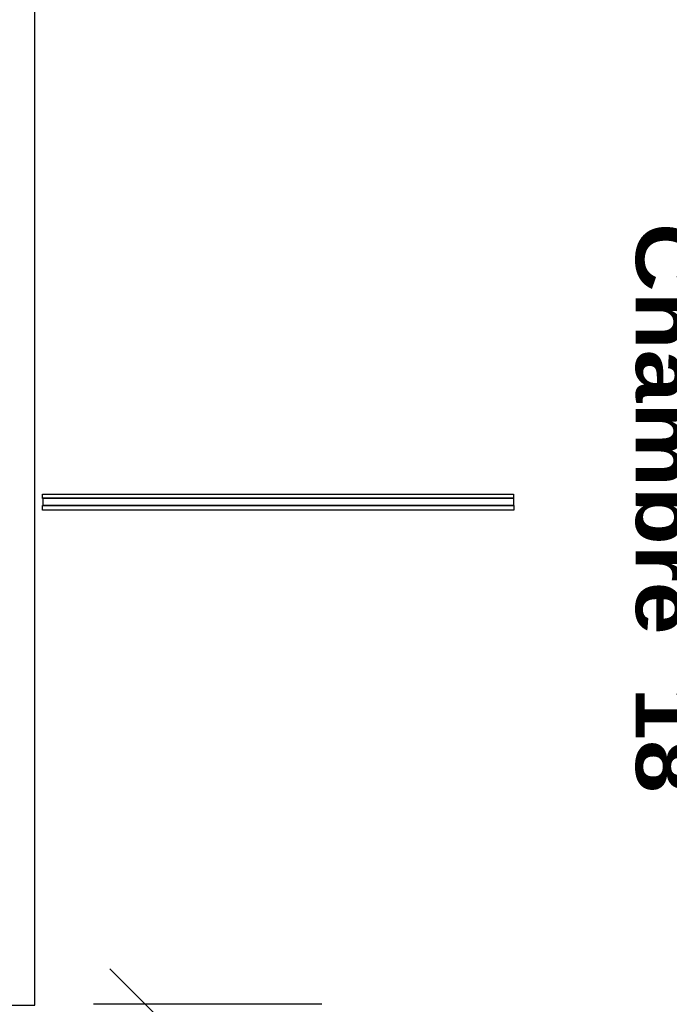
# Model space of a CAD drawing. Header units: millimetres. Extents: x -15 to 127, y -65 to 67.
# Tile 103 of 256: x 36.945 to 37.22, y -51.195 to -50.777. Entities that reach past the tile are written whole.
import ezdxf

# ---------------------------------------------------------------- set-up
doc = ezdxf.new("R2010")
doc.units = ezdxf.units.MM
doc.header["$MEASUREMENT"] = 0
doc.layers.add('Calque 5', color=7, linetype='Continuous')
doc.styles.get("Standard").update_dxf_attribs({"font": 'BKANT.TTF'})

# ---------------------------------------------------------------- blocks, each defined once
blk = doc.blocks.new('PD_26466')
at = {"layer": 'Calque 5', "color": 0}
for p, q in [((13.19581, -37.32714), (13.26637, -37.39769)), ((13.26637, -37.41619), (13.19581, -37.34564)), ((13.23109, -37.36241), (13.23109, -37.38091))]:
    blk.add_line(p, q, dxfattribs=at)
at = {"layer": 'Calque 5', "color": 0, "insert": (13.16054, -37.4096), "char_height": 0.012678, "width": 0.0176389, "attachment_point": 2, "rotation": 90}
blk.add_mtext('{\\fArial|b0|i0|c0|p34;\\W0.98;2}', dxfattribs=at)
blk = doc.blocks.new('PD_26465')
at = {"layer": 'Calque 5', "color": 0}
for p, q in [((13.26956, -37.36241), (13.23059, -37.36241)), ((13.27073, -37.38091), (13.23059, -37.38091))]:
    blk.add_line(p, q, dxfattribs=at)
at = {"layer": 'Calque 5'}
blk.add_blockref('PD_26466', (0, 0), dxfattribs=at)
blk = doc.blocks.new('PD_27167')
at = {"layer": 'Calque 5', "color": 0}
for points in [[(13.36701, -37.12586), (13.36701, -37.12776), (13.16721, -37.12776), (13.16721, -37.12586), (13.36701, -37.12586)], [(13.16732, -37.12761), (13.16732, -37.13061), (13.36721, -37.13061), (13.36721, -37.12761), (13.16732, -37.12761)], [(13.36721, -37.13075), (13.36721, -37.13265), (13.16721, -37.13265), (13.16721, -37.13075), (13.36721, -37.13075)]]:
    blk.add_lwpolyline(points, dxfattribs=at)
blk = doc.blocks.new('PD_27809')
at = {"layer": 'Calque 5', "color": 0}
for p, q in [((13.19581, -37.32714), (13.26637, -37.39769)), ((13.26637, -37.41619), (13.19581, -37.34564)), ((13.23109, -37.36241), (13.23109, -37.38091))]:
    blk.add_line(p, q, dxfattribs=at)
at = {"layer": 'Calque 5', "color": 0, "insert": (13.16054, -37.4096), "char_height": 0.012678, "width": 0.0176389, "attachment_point": 2, "rotation": 90}
blk.add_mtext('{\\fArial|b0|i0|c0|p34;\\W0.98;2}', dxfattribs=at)
blk = doc.blocks.new('PD_27808')
at = {"layer": 'Calque 5', "color": 0}
for p, q in [((13.26956, -37.36241), (13.23059, -37.36241)), ((13.27073, -37.38091), (13.23059, -37.38091))]:
    blk.add_line(p, q, dxfattribs=at)
at = {"layer": 'Calque 5'}
blk.add_blockref('PD_27809', (0, 0), dxfattribs=at)
blk = doc.blocks.new('PD_28510')
at = {"layer": 'Calque 5', "color": 0}
for points in [[(13.36701, -37.12586), (13.36701, -37.12776), (13.16721, -37.12776), (13.16721, -37.12586), (13.36701, -37.12586)], [(13.16732, -37.12761), (13.16732, -37.13061), (13.36721, -37.13061), (13.36721, -37.12761), (13.16732, -37.12761)], [(13.36721, -37.13075), (13.36721, -37.13265), (13.16721, -37.13265), (13.16721, -37.13075), (13.36721, -37.13075)]]:
    blk.add_lwpolyline(points, dxfattribs=at)

msp = doc.modelspace()

# ---------------------------------------------------------------- linework, layer by layer
at = {"layer": 'Calque 5', "color": 0}
msp.add_line((37.07287, -51.1947), (36.97602, -51.1947), dxfattribs=at)
msp.add_line((37.07287, -51.1947), (36.97602, -51.1947), dxfattribs=at)
msp.add_lwpolyline([(36.94107, -51.19517), (36.95107, -51.19517), (36.95107, -50.57152), (36.94107, -50.57152), (36.94107, -51.19517)], dxfattribs=at)
msp.add_lwpolyline([(36.94107, -51.19517), (36.95107, -51.19517), (36.95107, -50.57152), (36.94107, -50.57152), (36.94107, -51.19517)], dxfattribs=at)

# ---------------------------------------------------------------- block references
at = {"layer": 'Calque 5'}
for name in ['PD_27167', 'PD_28510', 'PD_26465', 'PD_27808']:
    msp.add_blockref(name, (23.78716, -13.85257), dxfattribs=at)

# ---------------------------------------------------------------- texts
at = {"layer": 'Calque 5', "color": 0, "insert": (37.23129, -50.86352), "char_height": 0.0251722, "width": 0.2469444, "attachment_point": 1, "rotation": 270}
msp.add_mtext('{\\fArial Black|b0|i0|c0|p34;Chambre  18}', dxfattribs=at)
msp.add_mtext('{\\fArial Black|b0|i0|c0|p34;Chambre  18}', dxfattribs=at)
at = {"layer": 'Calque 5', "color": 0, "insert": (36.61989, -50.97679), "char_height": 0.0251722, "width": 0.2645833, "attachment_point": 1}
msp.add_mtext('{\\fArial Black|b0|i0|c0|p34;Local ménage\\H1.573X; \\H0.6359X;\\P5,45 m2\\H1.268X; }', dxfattribs=at)
msp.add_mtext('{\\fArial Black|b0|i0|c0|p34;Local ménage\\H1.573X; \\H0.6359X;\\P5,45 m2\\H1.268X; }', dxfattribs=at)

doc.saveas('drawing.dxf')
